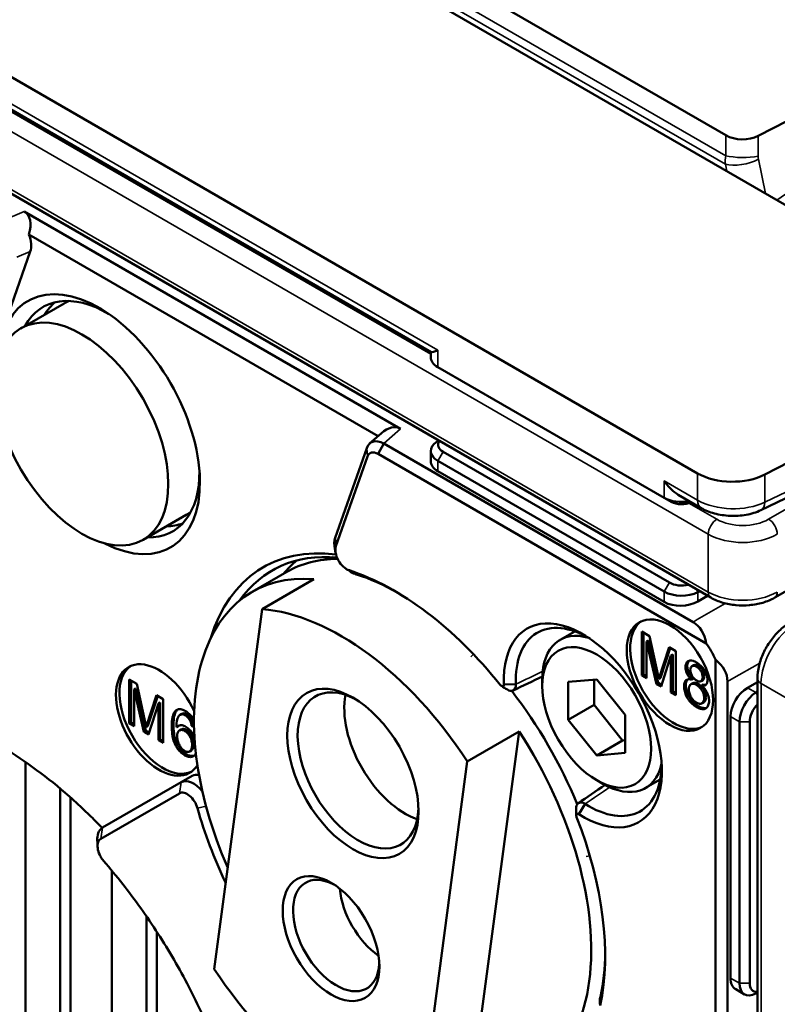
# Model space of a CAD drawing. Header units: millimetres. Extents: x 0 to 5104, y -184 to 1188.
# Tile 177 of 221: x 1506 to 1526, y 524 to 551. Entities that reach past the tile are written whole.
import ezdxf

# ---------------------------------------------------------------- set-up
doc = ezdxf.new("R2010")
doc.units = ezdxf.units.MM
doc.header["$LTSCALE"] = 2
doc.layers.add('Sichtbar (ISO)', color=7, linetype='Continuous', lineweight=50)
doc.layers.add('Sichtbar schmal (ISO)', color=7, linetype='Continuous', lineweight=35)

msp = doc.modelspace()

# ---------------------------------------------------------------- linework, layer by layer
at = {"layer": 'Sichtbar (ISO)'}
for p, q in [((1500.28, 561.295), (1535.912, 540.723)), ((1493.854, 556.296), (1524.218, 538.765)), ((1511.976, 555.504), (1524.987, 547.992)), ((1494.404, 552.796), (1524.576, 535.377)), ((1525.873, 547.978), (1534.998, 552.704)), ((1516.941, 542.079), (1501.062, 551.247)), ((1505.838, 545.917), (1516.11, 539.987)), ((1515.496, 539.783), (1505.968, 545.284)), ((1506.006, 544.823), (1501.957, 533.29)), ((1506.927, 543.406), (1505.749, 542.725)), ((1516.935, 541.938), (1516.935, 542.082)), ((1517.13, 541.666), (1523.306, 538.1)), ((1531.959, 541.808), (1526.053, 538.738)), ((1525.943, 537.764), (1531.704, 540.537)), ((1515.265, 539.579), (1515.587, 539.863)), ((1515.495, 539.298), (1515.655, 539.585)), ((1515.655, 539.585), (1524.097, 534.71)), ((1517.106, 539.638), (1517.148, 539.665)), ((1514.328, 537.012), (1515.188, 539.46)), ((1515.206, 539.228), (1514.346, 536.779)), ((1524.449, 534.129), (1515.495, 539.298)), ((1516.935, 539.106), (1516.935, 539.38)), ((1517.271, 539.353), (1523.448, 535.787)), ((1523.306, 535.542), (1517.13, 539.108)), ((1523.306, 535.259), (1517.13, 538.825)), ((1523.689, 538.183), (1524.315, 537.821)), ((1523.495, 537.991), (1523.306, 538.1)), ((1526.323, 535.377), (1530.849, 537.99)), ((1510.261, 537.632), (1509.082, 536.952)), ((1514.346, 536.779), (1514.328, 537.012)), ((1512.06, 535.533), (1513.002, 536.077)), ((1514.705, 536.124), (1514.909, 536.01)), ((1513.744, 535.881), (1512.33, 535.064)), ((1524.271, 535.553), (1524.224, 535.528)), ((1524.224, 535.272), (1524.49, 535.426)), ((1512.33, 535.064), (1511.027, 525.243)), ((1520.864, 534.457), (1520.462, 534.225)), ((1522.695, 534.45), (1522.695, 533.252)), ((1522.901, 534.33), (1522.695, 534.45)), ((1522.742, 533.279), (1522.742, 534.422)), ((1522.873, 534.206), (1522.826, 534.178)), ((1522.826, 534.178), (1523.096, 533.02)), ((1522.826, 533.176), (1522.826, 534.178)), ((1523.143, 533.048), (1522.873, 534.206)), ((1523.155, 533.159), (1522.901, 534.33)), ((1523.437, 534.021), (1523.155, 533.159)), ((1523.202, 533.186), (1523.469, 534.002)), ((1523.622, 533.914), (1523.437, 534.021)), ((1523.622, 532.717), (1523.622, 533.914)), ((1523.219, 532.949), (1523.49, 533.795)), ((1523.537, 533.822), (1523.49, 533.795)), ((1523.49, 533.795), (1523.49, 532.793)), ((1523.537, 532.82), (1523.537, 533.822)), ((1524.705, 523.346), (1524.705, 533.685)), ((1524.065, 533.508), (1524.112, 533.535)), ((1524.192, 533.49), (1524.239, 533.518)), ((1508.707, 531.946), (1508.707, 533.143)), ((1508.707, 533.143), (1508.913, 533.024)), ((1508.754, 533.116), (1508.754, 531.973)), ((1519.978, 532.966), (1519.978, 533.157)), ((1520.686, 533.077), (1521.463, 533.146)), ((1520.686, 532.04), (1520.686, 533.077)), ((1521.393, 533.14), (1521.393, 532.448)), ((1521.463, 533.146), (1522.241, 532.179)), ((1522.742, 533.279), (1522.695, 533.252)), ((1522.695, 533.252), (1522.826, 533.176)), ((1522.826, 533.23), (1522.742, 533.279)), ((1523.143, 533.048), (1523.096, 533.02)), ((1523.234, 532.995), (1523.143, 533.048)), ((1523.202, 533.186), (1523.155, 533.159)), ((1524.036, 533.017), (1524.083, 533.044)), ((1524.046, 533.142), (1524.093, 533.17)), ((1524.31, 533.102), (1524.357, 533.129)), ((1525.033, 533.089), (1525.033, 523.341)), ((1525.849, 533.072), (1525.583, 532.918)), ((1525.849, 498.331), (1525.849, 533.171)), ((1508.886, 532.899), (1508.839, 532.872)), ((1509.108, 531.714), (1508.839, 532.872)), ((1508.839, 532.872), (1508.839, 531.87)), ((1508.886, 532.899), (1509.155, 531.741)), ((1508.913, 533.024), (1509.167, 531.853)), ((1518.932, 533.009), (1519.26, 533.014)), ((1523.096, 533.02), (1523.219, 532.949)), ((1523.537, 532.82), (1523.49, 532.793)), ((1523.49, 532.793), (1523.622, 532.717)), ((1523.622, 532.771), (1523.537, 532.82)), ((1524.192, 532.993), (1524.239, 533.021)), ((1524.38, 533.004), (1524.333, 532.977)), ((1525.804, 532.79), (1525.849, 532.819)), ((1509.167, 531.853), (1509.449, 532.715)), ((1509.482, 532.696), (1509.214, 531.88)), ((1509.449, 532.715), (1509.634, 532.608)), ((1509.549, 532.516), (1509.502, 532.489)), ((1509.549, 532.516), (1509.549, 531.514)), ((1509.634, 532.608), (1509.634, 531.411)), ((1524.337, 532.494), (1524.384, 532.522)), ((1509.502, 532.489), (1509.232, 531.643)), ((1509.502, 531.487), (1509.502, 532.489)), ((1520.686, 532.04), (1521.393, 532.448)), ((1521.393, 532.448), (1522.17, 531.48)), ((1508.754, 531.973), (1508.707, 531.946)), ((1508.754, 531.973), (1508.839, 531.924)), ((1510.093, 532.177), (1510.14, 532.205)), ((1521.463, 531.072), (1520.686, 532.04)), ((1522.241, 532.179), (1522.241, 531.142)), ((1525.113, 524.998), (1525.113, 532.13)), ((1525.358, 524.857), (1525.358, 531.989)), ((1525.64, 531.989), (1525.64, 524.857)), ((1508.839, 531.87), (1508.707, 531.946)), ((1509.155, 531.741), (1509.108, 531.714)), ((1509.232, 531.643), (1509.108, 531.714)), ((1509.155, 531.741), (1509.246, 531.689)), ((1509.214, 531.88), (1509.167, 531.853)), ((1510.04, 531.869), (1509.993, 531.842)), ((1510.076, 531.755), (1510.123, 531.782)), ((1510.453, 531.906), (1510.406, 531.879)), ((1510.474, 531.846), (1510.406, 531.879)), ((1510.453, 531.906), (1510.473, 531.896)), ((1517.931, 530.91), (1519.345, 531.727)), ((1518.041, 521.905), (1519.345, 531.727)), ((1509.549, 531.514), (1509.502, 531.487)), ((1509.634, 531.411), (1509.502, 531.487)), ((1509.549, 531.514), (1509.634, 531.465)), ((1521.463, 531.072), (1522.17, 531.48)), ((1522.17, 531.48), (1522.241, 531.487)), ((1510.356, 531.182), (1510.404, 531.209)), ((1516.627, 521.089), (1517.931, 530.91)), ((1522.241, 531.142), (1521.463, 531.072)), ((1505.876, 530.89), (1505.876, 504.031)), ((1510.124, 530.34), (1510.426, 530.515)), ((1521.463, 530.395), (1521.628, 530.299)), ((1523.197, 530.416), (1522.795, 530.184)), ((1506.819, 530.17), (1506.819, 504.575)), ((1507.978, 529.102), (1510.124, 530.34)), ((1507.102, 529.925), (1507.102, 504.739)), ((1510.074, 530.037), (1507.929, 528.798)), ((1520.977, 529.467), (1521.145, 529.749)), ((1508.233, 505.954), (1508.233, 527.926)), ((1509.176, 526.68), (1509.176, 506.677)), ((1509.459, 526.257), (1509.459, 506.887)), ((1521.561, 524.249), (1521.564, 524.483)), ((1525.258, 524.689), (1525.496, 524.552)), ((1525.849, 524.595), (1525.804, 524.571))]:
    msp.add_line(p, q, dxfattribs=at)
for centre, major_axis, ratio, start_param, end_param in [((1525.444, 548.292), (-0.667, -0.002), 0.615278, 0.8138, 2.266923), ((1505.265, 545.13), (0.612, 0.76), 0.564472, 5.324569, 6.370975), ((1505.549, 545.253), (-0.345, 0.575), 0.5832, 3.592401, 4.426797), ((1507.887, 540.111), (-1.943, 3.365), 0.57735, 2.413042, 7.011736), ((1508.122, 540.247), (-1.768, 3.062), 0.57735, 5.485815, 6.622748), ((1508.594, 540.519), (-1.75, 3.031), 0.57735, 0.097683, 0.310049), ((1508.594, 540.519), (-1.667, 2.887), 0.57735, 6.204187, 6.283185), ((1517.601, 541.938), (-0.667, 0), 0.57735, 0, 0.785398), ((1515.722, 539.093), (0.341, 0.916), 0.559313, 6.189227, 7.092027), ((1517.601, 539.38), (-0.667, 0), 0.57735, 5.550147, 7.068583), ((1517.601, 539.543), (-0.467, 0), 0.57735, 5.873887, 7.068583), ((1517.601, 539.126), (0.666, 0.032), 0.606728, 3.112523, 3.897921), ((1508.122, 540.247), (1.768, -3.062), 0.57735, 5.943623, 7.080555), ((1525.161, 539.31), (1.333, 0), 0.57735, 3.926991, 5.445427), ((1523.778, 538.372), (0.667, 0), 0.57735, 3.926991, 5.039361), ((1523.778, 538.155), (-0.4, 0), 0.57735, 0.785398, 2.28524), ((1508.594, 540.519), (1.667, -2.887), 0.57735, 0, 0.078998), ((1508.594, 540.519), (1.75, -3.031), 0.57735, 5.973137, 6.185503), ((1516.411, 529.192), (-4.05, 7.015), 0.57735, 5.866378, 6.773243), ((1516.553, 529.274), (-3.95, 6.842), 0.57735, 5.89821, 6.543833), ((1517.543, 529.846), (-3.917, 6.784), 0.57735, 0.092694, 0.206652), ((1516.836, 529.437), (-3.833, 6.64), 0.57735, 5.965635, 6.283185), ((1517.307, 529.71), (-3.75, 6.495), 0.57735, 6.110661, 6.167037), ((1515.893, 528.893), (-3.833, 6.64), 0.57735, 5.905306, 7.660095), ((1515.94, 528.92), (4.069, -7.048), 0.57735, 1.829796, 2.57257), ((1516.109, 529.018), (-3.95, 6.842), 0.57735, 5.512761, 5.714162), ((1523.778, 535.977), (0.467, 0), 0.57735, 3.926991, 5.121688), ((1523.778, 535.814), (-0.667, 0), 0.57735, 0.785398, 2.303835), ((1523.778, 535.56), (-0.666, -0.032), 0.606728, 0.756329, 2.274765), ((1514.479, 528.077), (-3.833, 6.64), 0.57735, 4.807529, 5.905306), ((1521.086, 531.891), (-1.525, 2.641), 0.57735, 2.305548, 7.11923), ((1523.556, 533.317), (0.833, -1.443), 0.57735, 3.198191, 6.226587), ((1523.097, 533.052), (1.007, 1.654), 0.562793, 5.705649, 6.290363), ((1521.246, 531.984), (-1.406, 2.435), 0.57735, 5.479566, 7.11923), ((1521.628, 532.204), (-1.167, 2.021), 0.57735, 5.728974, 7.068583), ((1523.921, 533.528), (0.667, -1.155), 0.578934, 1.377393, 1.7642), ((1509.521, 532.038), (-0.833, 1.443), 0.57735, 4.552109, 9.729849), ((1523.097, 533.052), (1.936, 0.045), 0.562793, 6.276008, 6.860721), ((1509.615, 532.093), (0.833, -1.443), 0.57735, 3.198191, 6.226587), ((1514.952, 530.661), (1.167, -2.021), 0.57735, 2.398183, 7.026595), ((1516.223, 529.084), (3.917, -6.784), 0.57735, 1.34067, 1.800921), ((1525.609, 532.388), (0.361, 0.561), 0.606728, 0.866828, 2.385264), ((1525.829, 532.261), (0.333, 0.577), 0.57735, 0.837758, 2.356194), ((1516.225, 531.396), (-1.167, 2.021), 0.57735, 0.576965, 2.564628), ((1525.97, 532.179), (-0.233, -0.404), 0.57735, 4.30309, 5.497787), ((1515.893, 528.893), (3.833, -6.64), 0.57735, 5.905306, 7.949122), ((1521.246, 531.984), (1.406, -2.435), 0.57735, 5.447141, 7.086804), ((1521.628, 532.204), (1.167, -2.021), 0.57735, 5.497787, 6.837397), ((1510.457, 529.763), (-0.333, 0.577), 0.57735, 4.952432, 6.283185), ((1510.76, 529.938), (-0.333, 0.577), 0.57735, 5.822108, 6.283185), ((1510.288, 529.666), (-0.214, 0.371), 0.57735, 4.295161, 6.283185), ((1515.94, 528.92), (-4.069, 7.048), 0.57735, 1.153568, 1.429396), ((1515.94, 528.92), (4.069, -7.048), 0.57735, 0.569023, 1.311797), ((1514.354, 526.156), (0.833, -1.443), 0.57735, 2.414527, 7.010251), ((1515.627, 526.891), (-0.833, 1.443), 0.57735, 0.884463, 2.25713), ((1516.109, 529.018), (-3.95, 6.842), 0.57735, 3.710616, 3.912017), ((1514.479, 528.077), (3.833, -6.64), 0.57735, 4.807529, 5.905306), ((1525.609, 525.256), (-0.361, -0.561), 0.606728, 5.526857, 6.312255), ((1525.829, 525.129), (-0.333, -0.577), 0.57735, 5.497787, 7.016224), ((1525.97, 525.048), (-0.233, -0.404), 0.57735, 5.497787, 6.692484)]:
    msp.add_ellipse(centre, major_axis=major_axis, ratio=ratio, start_param=start_param, end_param=end_param, dxfattribs=at)
for centre, major_axis in [((1507.415, 539.839), (-1.667, 2.887)), ((1523.462, 533.263), (0.833, -1.443)), ((1521.463, 532.109), (-1.05, 1.819)), ((1514.811, 530.579), (1.267, -2.194)), ((1514.213, 526.074), (0.933, -1.617))]:
    msp.add_ellipse(centre, major_axis=major_axis, ratio=0.57735, dxfattribs=at)
for points, knots in [([(1517.13, 542.127), (1517.083, 542.109), (1517.04, 542.094), (1516.973, 542.076), (1516.95, 542.073), (1516.941, 542.079)], [0, 0, 0, 0, 0.03885109, 0.03885109, 0.07770218, 0.07770218, 0.07770218, 0.07770218]), ([(1515.495, 539.298), (1515.432, 539.335), (1515.368, 539.348), (1515.317, 539.336), (1515.266, 539.323), (1515.226, 539.285), (1515.206, 539.228)], [0, 0, 0, 0, 0.502884, 0.502884, 0.502884, 1, 1, 1, 1]), ([(1523.689, 538.183), (1523.62, 538.222), (1523.553, 538.274), (1523.42, 538.404), (1523.357, 538.483), (1523.306, 538.562)], [0.4175005, 0.4175005, 0.4175005, 0.4175005, 0.45321772, 0.45321772, 0.49516078, 0.49516078, 0.49516078, 0.49516078]), ([(1525.943, 537.764), (1525.821, 537.705), (1525.683, 537.662), (1525.399, 537.612), (1525.25, 537.603), (1524.959, 537.616), (1524.812, 537.637), (1524.547, 537.709), (1524.424, 537.759), (1524.315, 537.821)], [0, 0, 0, 0, 0.0669805, 0.0669805, 0.1327657, 0.1327657, 0.1983693, 0.1983693, 0.2604434, 0.2604434, 0.2604434, 0.2604434]), ([(1514.346, 536.779), (1514.329, 536.73), (1514.326, 536.668), (1514.337, 536.602), (1514.349, 536.535), (1514.374, 536.463), (1514.411, 536.397), (1514.447, 536.331), (1514.495, 536.27), (1514.546, 536.223), (1514.597, 536.175), (1514.651, 536.141), (1514.705, 536.124)], [0, 0, 0, 0, 0.248138, 0.248138, 0.248138, 0.499581, 0.499581, 0.499581, 0.748897, 0.748897, 0.748897, 1, 1, 1, 1]), ([(1514.909, 536.01), (1514.852, 536.025), (1514.8, 536.05), (1514.756, 536.076), (1514.744, 536.083), (1514.734, 536.089), (1514.725, 536.095)], [0, 0, 0, 0, 0.125, 0.125, 0.125, 0.1593902, 0.1593902, 0.1593902, 0.1593902]), ([(1524.576, 535.377), (1524.676, 535.319), (1524.786, 535.274), (1525.017, 535.205), (1525.139, 535.183), (1525.386, 535.16), (1525.512, 535.16), (1525.76, 535.183), (1525.882, 535.205), (1526.113, 535.274), (1526.223, 535.319), (1526.323, 535.377)], [4.712389, 4.712389, 4.712389, 4.712389, 5.026548, 5.026548, 5.340708, 5.340708, 5.654867, 5.654867, 5.969026, 5.969026, 6.283185, 6.283185, 6.283185, 6.283185]), ([(1526.723, 534.684), (1526.623, 534.626), (1526.529, 534.554), (1526.354, 534.387), (1526.274, 534.293), (1526.13, 534.09), (1526.067, 533.981), (1525.963, 533.755), (1525.922, 533.639), (1525.865, 533.404), (1525.849, 533.286), (1525.849, 533.171)], [0, 0, 0, 0, 0.314159, 0.314159, 0.628319, 0.628319, 0.942478, 0.942478, 1.256637, 1.256637, 1.570796, 1.570796, 1.570796, 1.570796]), ([(1524.333, 532.977), (1524.364, 532.972), (1524.391, 532.973), (1524.413, 532.981), (1524.438, 532.991), (1524.454, 533.008), (1524.467, 533.034), (1524.478, 533.058), (1524.485, 533.089), (1524.487, 533.124), (1524.488, 533.159), (1524.483, 533.197), (1524.474, 533.235), (1524.454, 533.312), (1524.414, 533.388), (1524.357, 533.458), (1524.332, 533.487), (1524.302, 533.519), (1524.272, 533.544), (1524.244, 533.569), (1524.213, 533.592), (1524.183, 533.61), (1524.152, 533.628), (1524.122, 533.642), (1524.093, 533.651), (1524.061, 533.66), (1524.035, 533.663), (1524.009, 533.661), (1523.97, 533.657), (1523.944, 533.641), (1523.923, 533.613), (1523.913, 533.598), (1523.905, 533.582), (1523.899, 533.562), (1523.89, 533.534), (1523.886, 533.501), (1523.888, 533.465), (1523.889, 533.427), (1523.896, 533.39), (1523.909, 533.351), (1523.923, 533.309), (1523.941, 533.272), (1523.965, 533.237), (1523.985, 533.207), (1524.014, 533.173), (1524.046, 533.142)], [0, 0, 0, 0, 0.061363, 0.061363, 0.061363, 0.125428, 0.125428, 0.125428, 0.187688, 0.187688, 0.187688, 0.250166, 0.250166, 0.250166, 0.376725, 0.376725, 0.376725, 0.43783, 0.43783, 0.43783, 0.499825, 0.499825, 0.499825, 0.561883, 0.561883, 0.561883, 0.624081, 0.624081, 0.624081, 0.708383, 0.708383, 0.708383, 0.750004, 0.750004, 0.750004, 0.812081, 0.812081, 0.812081, 0.874551, 0.874551, 0.874551, 0.938732, 0.938732, 0.938732, 1, 1, 1, 1]), ([(1524.093, 533.17), (1524.064, 533.198), (1524.035, 533.231), (1524.012, 533.264), (1523.987, 533.301), (1523.969, 533.338), (1523.956, 533.378), (1523.944, 533.417), (1523.937, 533.455), (1523.935, 533.492), (1523.933, 533.528), (1523.937, 533.561), (1523.946, 533.59), (1523.952, 533.609), (1523.96, 533.625), (1523.97, 533.64), (1523.975, 533.646), (1523.979, 533.651), (1523.984, 533.656)], [0, 0, 0, 0, 0.0627526, 0.0627526, 0.0627526, 0.124573, 0.124573, 0.124573, 0.187149, 0.187149, 0.187149, 0.2499264, 0.2499264, 0.2499264, 0.2916861, 0.2916861, 0.2916861, 0.309005, 0.309005, 0.309005, 0.309005]), ([(1524.192, 533.49), (1524.169, 533.505), (1524.147, 533.514), (1524.126, 533.517), (1524.104, 533.521), (1524.086, 533.519), (1524.07, 533.511), (1524.053, 533.503), (1524.04, 533.489), (1524.031, 533.47), (1524.023, 533.452), (1524.018, 533.429), (1524.018, 533.403), (1524.018, 533.377), (1524.022, 533.35), (1524.031, 533.321), (1524.04, 533.29), (1524.052, 533.262), (1524.069, 533.236), (1524.085, 533.21), (1524.104, 533.185), (1524.126, 533.164), (1524.147, 533.144), (1524.17, 533.127), (1524.192, 533.114)], [0, 0, 0, 0, 0.124111, 0.124111, 0.124111, 0.25005, 0.25005, 0.25005, 0.375179, 0.375179, 0.375179, 0.499956, 0.499956, 0.499956, 0.624459, 0.624459, 0.624459, 0.750224, 0.750224, 0.750224, 0.875792, 0.875792, 0.875792, 1, 1, 1, 1]), ([(1524.112, 533.535), (1524.113, 533.536), (1524.115, 533.537), (1524.117, 533.538), (1524.133, 533.546), (1524.152, 533.548), (1524.174, 533.545), (1524.194, 533.541), (1524.217, 533.532), (1524.239, 533.518)], [0.7371456, 0.7371456, 0.7371456, 0.7371456, 0.7500561, 0.7500561, 0.7500561, 0.8747854, 0.8747854, 0.8747854, 1, 1, 1, 1]), ([(1524.192, 533.114), (1524.214, 533.102), (1524.234, 533.095), (1524.255, 533.093), (1524.276, 533.09), (1524.294, 533.093), (1524.309, 533.101), (1524.324, 533.109), (1524.335, 533.123), (1524.343, 533.143), (1524.351, 533.161), (1524.355, 533.183), (1524.355, 533.209), (1524.355, 533.234), (1524.352, 533.26), (1524.344, 533.288), (1524.336, 533.318), (1524.324, 533.344), (1524.309, 533.369), (1524.294, 533.394), (1524.276, 533.418), (1524.255, 533.44), (1524.235, 533.46), (1524.214, 533.477), (1524.192, 533.49)], [0, 0, 0, 0, 0.12393, 0.12393, 0.12393, 0.249908, 0.249908, 0.249908, 0.375991, 0.375991, 0.375991, 0.499942, 0.499942, 0.499942, 0.623836, 0.623836, 0.623836, 0.750362, 0.750362, 0.750362, 0.876105, 0.876105, 0.876105, 1, 1, 1, 1]), ([(1524.239, 533.518), (1524.261, 533.505), (1524.283, 533.486), (1524.302, 533.467), (1524.322, 533.446), (1524.341, 533.422), (1524.356, 533.397), (1524.372, 533.37), (1524.383, 533.343), (1524.391, 533.315), (1524.399, 533.288), (1524.402, 533.261), (1524.402, 533.236), (1524.402, 533.211), (1524.398, 533.188), (1524.39, 533.17), (1524.383, 533.151), (1524.372, 533.137), (1524.357, 533.129)], [0, 0, 0, 0, 0.1247347, 0.1247347, 0.1247347, 0.2498907, 0.2498907, 0.2498907, 0.37389, 0.37389, 0.37389, 0.4998474, 0.4998474, 0.4998474, 0.6255919, 0.6255919, 0.6255919, 0.7464755, 0.7464755, 0.7464755, 0.7464755]), ([(1524.046, 533.142), (1524.008, 533.151), (1523.975, 533.152), (1523.947, 533.146), (1523.912, 533.138), (1523.892, 533.121), (1523.875, 533.093), (1523.859, 533.067), (1523.85, 533.03), (1523.847, 532.988), (1523.844, 532.949), (1523.847, 532.903), (1523.856, 532.857), (1523.866, 532.809), (1523.88, 532.763), (1523.9, 532.716), (1523.921, 532.667), (1523.946, 532.623), (1523.977, 532.582), (1524.005, 532.543), (1524.04, 532.505), (1524.076, 532.472), (1524.109, 532.442), (1524.147, 532.414), (1524.184, 532.392), (1524.221, 532.37), (1524.257, 532.355), (1524.293, 532.345), (1524.331, 532.335), (1524.362, 532.333), (1524.393, 532.338), (1524.424, 532.344), (1524.45, 532.358), (1524.471, 532.381), (1524.492, 532.403), (1524.508, 532.432), (1524.518, 532.468), (1524.528, 532.504), (1524.531, 532.543), (1524.528, 532.587), (1524.525, 532.634), (1524.516, 532.678), (1524.5, 532.725), (1524.482, 532.774), (1524.459, 532.819), (1524.43, 532.862), (1524.406, 532.898), (1524.371, 532.939), (1524.333, 532.977)], [0, 0, 0, 0, 0.060878, 0.060878, 0.060878, 0.125424, 0.125424, 0.125424, 0.188278, 0.188278, 0.188278, 0.249884, 0.249884, 0.249884, 0.312199, 0.312199, 0.312199, 0.375394, 0.375394, 0.375394, 0.438151, 0.438151, 0.438151, 0.500032, 0.500032, 0.500032, 0.56186, 0.56186, 0.56186, 0.624602, 0.624602, 0.624602, 0.68762, 0.68762, 0.68762, 0.749962, 0.749962, 0.749962, 0.812004, 0.812004, 0.812004, 0.874761, 0.874761, 0.874761, 0.938816, 0.938816, 0.938816, 1, 1, 1, 1]), ([(1524.461, 532.371), (1524.454, 532.369), (1524.447, 532.367), (1524.44, 532.365), (1524.41, 532.36), (1524.376, 532.362), (1524.34, 532.372), (1524.305, 532.382), (1524.269, 532.397), (1524.231, 532.419), (1524.194, 532.441), (1524.158, 532.468), (1524.123, 532.499), (1524.086, 532.532), (1524.053, 532.569), (1524.024, 532.609), (1523.993, 532.651), (1523.968, 532.695), (1523.947, 532.743), (1523.927, 532.79), (1523.913, 532.837), (1523.903, 532.884), (1523.894, 532.931), (1523.891, 532.975), (1523.894, 533.015), (1523.897, 533.057), (1523.906, 533.093), (1523.922, 533.12), (1523.927, 533.13), (1523.934, 533.137), (1523.94, 533.144)], [0.3597153, 0.3597153, 0.3597153, 0.3597153, 0.3743176, 0.3743176, 0.3743176, 0.4366723, 0.4366723, 0.4366723, 0.4997608, 0.4997608, 0.4997608, 0.5628308, 0.5628308, 0.5628308, 0.6252512, 0.6252512, 0.6252512, 0.6873766, 0.6873766, 0.6873766, 0.7499799, 0.7499799, 0.7499799, 0.8129585, 0.8129585, 0.8129585, 0.8752771, 0.8752771, 0.8752771, 0.8949074, 0.8949074, 0.8949074, 0.8949074]), ([(1524.083, 533.044), (1524.083, 533.045), (1524.084, 533.045), (1524.085, 533.045), (1524.105, 533.056), (1524.128, 533.059), (1524.156, 533.054), (1524.183, 533.05), (1524.211, 533.038), (1524.239, 533.021)], [0.7461808, 0.7461808, 0.7461808, 0.7461808, 0.7497332, 0.7497332, 0.7497332, 0.8747236, 0.8747236, 0.8747236, 1, 1, 1, 1]), ([(1518.831, 532.996), (1518.852, 532.97), (1518.879, 532.955), (1518.9, 532.957), (1518.921, 532.96), (1518.934, 532.98), (1518.932, 533.009)], [0, 0, 0, 0, 0.502684, 0.502684, 0.502684, 1, 1, 1, 1]), ([(1519.26, 533.014), (1519.262, 532.935), (1519.233, 532.858), (1519.168, 532.837), (1519.131, 532.825), (1519.08, 532.835), (1519.027, 532.868)], [0, 0, 0, 0, 0.5, 0.5, 0.5, 0.7903949, 0.7903949, 0.7903949, 0.7903949]), ([(1524.192, 532.993), (1524.164, 533.011), (1524.136, 533.023), (1524.109, 533.027), (1524.08, 533.032), (1524.057, 533.029), (1524.037, 533.018), (1524.017, 533.007), (1524.002, 532.989), (1523.992, 532.963), (1523.982, 532.939), (1523.976, 532.909), (1523.976, 532.877), (1523.977, 532.844), (1523.982, 532.809), (1523.992, 532.772), (1524.003, 532.733), (1524.018, 532.699), (1524.038, 532.665), (1524.057, 532.63), (1524.081, 532.6), (1524.109, 532.572), (1524.135, 532.546), (1524.164, 532.524), (1524.192, 532.508)], [0, 0, 0, 0, 0.123948, 0.123948, 0.123948, 0.249902, 0.249902, 0.249902, 0.375921, 0.375921, 0.375921, 0.500061, 0.500061, 0.500061, 0.624167, 0.624167, 0.624167, 0.749957, 0.749957, 0.749957, 0.87581, 0.87581, 0.87581, 1, 1, 1, 1]), ([(1524.192, 532.508), (1524.219, 532.494), (1524.245, 532.485), (1524.27, 532.482), (1524.298, 532.479), (1524.319, 532.484), (1524.338, 532.495), (1524.357, 532.507), (1524.372, 532.525), (1524.382, 532.549), (1524.393, 532.572), (1524.398, 532.6), (1524.399, 532.632), (1524.399, 532.663), (1524.394, 532.697), (1524.384, 532.733), (1524.373, 532.77), (1524.359, 532.804), (1524.34, 532.838), (1524.321, 532.871), (1524.298, 532.901), (1524.272, 532.929), (1524.247, 532.955), (1524.22, 532.977), (1524.192, 532.993)], [0, 0, 0, 0, 0.123976, 0.123976, 0.123976, 0.250043, 0.250043, 0.250043, 0.375158, 0.375158, 0.375158, 0.500017, 0.500017, 0.500017, 0.624679, 0.624679, 0.624679, 0.750168, 0.750168, 0.750168, 0.875766, 0.875766, 0.875766, 1, 1, 1, 1]), ([(1524.239, 533.021), (1524.267, 533.004), (1524.294, 532.982), (1524.319, 532.956), (1524.345, 532.928), (1524.368, 532.898), (1524.387, 532.865), (1524.406, 532.831), (1524.421, 532.796), (1524.431, 532.76), (1524.441, 532.725), (1524.446, 532.691), (1524.446, 532.659), (1524.446, 532.627), (1524.44, 532.6), (1524.43, 532.576), (1524.419, 532.552), (1524.404, 532.534), (1524.385, 532.523), (1524.385, 532.522), (1524.384, 532.522), (1524.384, 532.522)], [0, 0, 0, 0, 0.124914, 0.124914, 0.124914, 0.2500686, 0.2500686, 0.2500686, 0.3749943, 0.3749943, 0.3749943, 0.5006404, 0.5006404, 0.5006404, 0.626438, 0.626438, 0.626438, 0.7514564, 0.7514564, 0.7514564, 0.7549672, 0.7549672, 0.7549672, 0.7549672]), ([(1510.472, 532.03), (1510.465, 532.045), (1510.457, 532.059), (1510.448, 532.074), (1510.425, 532.112), (1510.395, 532.15), (1510.362, 532.184), (1510.333, 532.214), (1510.299, 532.244), (1510.265, 532.267), (1510.231, 532.29), (1510.198, 532.308), (1510.165, 532.32), (1510.13, 532.332), (1510.1, 532.337), (1510.07, 532.335), (1510.04, 532.334), (1510.014, 532.325), (1509.992, 532.309), (1509.97, 532.294), (1509.95, 532.271), (1509.935, 532.246), (1509.909, 532.203), (1509.887, 532.134), (1509.877, 532.059), (1509.873, 532.028), (1509.869, 531.987), (1509.868, 531.949), (1509.866, 531.914), (1509.866, 531.875), (1509.866, 531.834), (1509.868, 531.744), (1509.874, 531.674), (1509.888, 531.593), (1509.91, 531.478), (1509.933, 531.414), (1509.977, 531.335), (1510.001, 531.291), (1510.026, 531.255), (1510.056, 531.217), (1510.086, 531.181), (1510.118, 531.149), (1510.151, 531.121), (1510.184, 531.094), (1510.218, 531.072), (1510.252, 531.057), (1510.285, 531.041), (1510.318, 531.032), (1510.35, 531.029), (1510.382, 531.026), (1510.41, 531.029), (1510.436, 531.039), (1510.463, 531.049), (1510.484, 531.066), (1510.501, 531.09), (1510.509, 531.102), (1510.517, 531.115), (1510.523, 531.131)], [0.0507684, 0.0507684, 0.0507684, 0.0507684, 0.0625805, 0.0625805, 0.0625805, 0.094247, 0.094247, 0.094247, 0.1250206, 0.1250206, 0.1250206, 0.1560755, 0.1560755, 0.1560755, 0.1874269, 0.1874269, 0.1874269, 0.2191048, 0.2191048, 0.2191048, 0.2510715, 0.2510715, 0.2510715, 0.3137067, 0.3137067, 0.3137067, 0.3441522, 0.3441522, 0.3441522, 0.3742706, 0.3742706, 0.3742706, 0.4345359, 0.4345359, 0.4345359, 0.4992736, 0.4992736, 0.4992736, 0.5313341, 0.5313341, 0.5313341, 0.5624888, 0.5624888, 0.5624888, 0.5937792, 0.5937792, 0.5937792, 0.6249414, 0.6249414, 0.6249414, 0.6561157, 0.6561157, 0.6561157, 0.6877287, 0.6877287, 0.6877287, 0.7038938, 0.7038938, 0.7038938, 0.7038938]), ([(1510.027, 532.327), (1510.01, 532.313), (1509.996, 532.295), (1509.982, 532.273), (1509.953, 532.225), (1509.934, 532.161), (1509.924, 532.086), (1509.92, 532.053), (1509.917, 532.017), (1509.915, 531.976), (1509.913, 531.939), (1509.913, 531.901), (1509.913, 531.861), (1509.915, 531.774), (1509.923, 531.689), (1509.936, 531.62), (1509.952, 531.529), (1509.981, 531.441), (1510.024, 531.362), (1510.048, 531.319), (1510.074, 531.281), (1510.104, 531.244), (1510.133, 531.208), (1510.165, 531.176), (1510.198, 531.149), (1510.231, 531.121), (1510.265, 531.1), (1510.299, 531.084), (1510.333, 531.068), (1510.365, 531.059), (1510.397, 531.056), (1510.426, 531.053), (1510.453, 531.056), (1510.478, 531.064)], [0.2229701, 0.2229701, 0.2229701, 0.2229701, 0.2478497, 0.2478497, 0.2478497, 0.3095071, 0.3095071, 0.3095071, 0.3413798, 0.3413798, 0.3413798, 0.3729266, 0.3729266, 0.3729266, 0.4351731, 0.4351731, 0.4351731, 0.4980734, 0.4980734, 0.4980734, 0.5289688, 0.5289688, 0.5289688, 0.560441, 0.560441, 0.560441, 0.5917268, 0.5917268, 0.5917268, 0.6231981, 0.6231981, 0.6231981, 0.6523907, 0.6523907, 0.6523907, 0.6523907]), ([(1510.406, 531.879), (1510.399, 531.925), (1510.389, 531.966), (1510.373, 532.003), (1510.353, 532.05), (1510.33, 532.082), (1510.297, 532.116), (1510.282, 532.131), (1510.265, 532.145), (1510.249, 532.157), (1510.232, 532.169), (1510.216, 532.178), (1510.2, 532.184), (1510.169, 532.195), (1510.139, 532.196), (1510.112, 532.186), (1510.088, 532.178), (1510.066, 532.16), (1510.05, 532.136), (1510.036, 532.117), (1510.023, 532.086), (1510.014, 532.053), (1509.996, 531.99), (1509.988, 531.916), (1509.993, 531.842)], [0, 0, 0, 0, 0.121553, 0.121553, 0.121553, 0.250879, 0.250879, 0.250879, 0.312246, 0.312246, 0.312246, 0.37518, 0.37518, 0.37518, 0.502238, 0.502238, 0.502238, 0.628235, 0.628235, 0.628235, 0.751635, 0.751635, 0.751635, 1, 1, 1, 1]), ([(1510.453, 531.906), (1510.447, 531.947), (1510.437, 531.991), (1510.42, 532.03), (1510.4, 532.077), (1510.376, 532.111), (1510.344, 532.143), (1510.329, 532.159), (1510.313, 532.172), (1510.296, 532.184), (1510.28, 532.196), (1510.263, 532.205), (1510.247, 532.211), (1510.215, 532.223), (1510.187, 532.223), (1510.159, 532.214), (1510.153, 532.211), (1510.146, 532.208), (1510.14, 532.205)], [0, 0, 0, 0, 0.1243443, 0.1243443, 0.1243443, 0.2488972, 0.2488972, 0.2488972, 0.3120566, 0.3120566, 0.3120566, 0.3740327, 0.3740327, 0.3740327, 0.4992661, 0.4992661, 0.4992661, 0.5327968, 0.5327968, 0.5327968, 0.5327968]), ([(1510.485, 531.577), (1510.471, 531.607), (1510.455, 531.636), (1510.437, 531.664), (1510.41, 531.706), (1510.382, 531.741), (1510.35, 531.773), (1510.318, 531.805), (1510.285, 531.832), (1510.251, 531.853), (1510.215, 531.874), (1510.182, 531.887), (1510.151, 531.893), (1510.12, 531.898), (1510.09, 531.895), (1510.063, 531.885), (1510.041, 531.877), (1510.015, 531.862), (1509.993, 531.842)], [0.8219053, 0.8219053, 0.8219053, 0.8219053, 0.8436715, 0.8436715, 0.8436715, 0.8749617, 0.8749617, 0.8749617, 0.9061589, 0.9061589, 0.9061589, 0.9375961, 0.9375961, 0.9375961, 0.9695294, 0.9695294, 0.9695294, 1, 1, 1, 1]), ([(1510.204, 531.75), (1510.176, 531.764), (1510.149, 531.77), (1510.124, 531.769), (1510.1, 531.768), (1510.078, 531.759), (1510.06, 531.744), (1510.026, 531.715), (1510.009, 531.662), (1510.012, 531.591), (1510.013, 531.56), (1510.018, 531.524), (1510.027, 531.487), (1510.036, 531.448), (1510.047, 531.414), (1510.064, 531.38), (1510.081, 531.342), (1510.1, 531.311), (1510.125, 531.279), (1510.151, 531.246), (1510.177, 531.222), (1510.204, 531.203)], [0, 0, 0, 0, 0.125472, 0.125472, 0.125472, 0.250875, 0.250875, 0.250875, 0.50272, 0.50272, 0.50272, 0.623925, 0.623925, 0.623925, 0.748581, 0.748581, 0.748581, 0.874083, 0.874083, 0.874083, 1, 1, 1, 1]), ([(1510.252, 531.777), (1510.224, 531.791), (1510.197, 531.798), (1510.171, 531.796), (1510.154, 531.795), (1510.138, 531.791), (1510.123, 531.782)], [0, 0, 0, 0, 0.1246721, 0.1246721, 0.1246721, 0.2149847, 0.2149847, 0.2149847, 0.2149847]), ([(1510.204, 531.203), (1510.234, 531.184), (1510.264, 531.172), (1510.293, 531.17), (1510.323, 531.168), (1510.347, 531.174), (1510.366, 531.189), (1510.384, 531.203), (1510.399, 531.227), (1510.408, 531.257), (1510.416, 531.284), (1510.421, 531.318), (1510.421, 531.353), (1510.422, 531.389), (1510.418, 531.425), (1510.409, 531.463), (1510.399, 531.506), (1510.386, 531.542), (1510.367, 531.58), (1510.346, 531.619), (1510.323, 531.652), (1510.294, 531.682), (1510.266, 531.711), (1510.235, 531.734), (1510.204, 531.75)], [0, 0, 0, 0, 0.125374, 0.125374, 0.125374, 0.251378, 0.251378, 0.251378, 0.377175, 0.377175, 0.377175, 0.499324, 0.499324, 0.499324, 0.623071, 0.623071, 0.623071, 0.749231, 0.749231, 0.749231, 0.875664, 0.875664, 0.875664, 1, 1, 1, 1]), ([(1510.404, 531.209), (1510.407, 531.211), (1510.41, 531.214), (1510.414, 531.216), (1510.433, 531.231), (1510.446, 531.253), (1510.455, 531.285), (1510.463, 531.313), (1510.468, 531.345), (1510.469, 531.38), (1510.469, 531.416), (1510.465, 531.455), (1510.457, 531.49), (1510.447, 531.53), (1510.433, 531.569), (1510.414, 531.607), (1510.394, 531.646), (1510.37, 531.68), (1510.341, 531.71), (1510.313, 531.739), (1510.282, 531.762), (1510.252, 531.777)], [0.2304457, 0.2304457, 0.2304457, 0.2304457, 0.2502235, 0.2502235, 0.2502235, 0.3757269, 0.3757269, 0.3757269, 0.5011857, 0.5011857, 0.5011857, 0.6254754, 0.6254754, 0.6254754, 0.7504877, 0.7504877, 0.7504877, 0.8749638, 0.8749638, 0.8749638, 1, 1, 1, 1]), ([(1507.434, 529.621), (1507.276, 529.77), (1507.117, 529.914), (1506.37, 530.558), (1505.769, 530.991), (1505.156, 531.346)], [0, 0, 0, 0, 0.213529, 0.213529, 1, 1, 1, 1]), ([(1507.434, 529.621), (1507.553, 529.509), (1507.67, 529.394), (1507.846, 529.216), (1507.906, 529.155), (1507.965, 529.093)], [-0.158385, -0.158385, -0.158385, -0.158385, -0.0791924, -0.0791924, -0.0386289, -0.0386289, -0.0386289, -0.0386289]), ([(1520.902, 529.62), (1520.9, 529.682), (1520.917, 529.731), (1520.946, 529.758), (1520.997, 529.804), (1521.078, 529.79), (1521.145, 529.749)], [0.2093334, 0.2093334, 0.2093334, 0.2093334, 0.5, 0.5, 0.5, 1, 1, 1, 1]), ([(1520.977, 529.467), (1520.953, 529.483), (1520.929, 529.482), (1520.916, 529.465), (1520.904, 529.449), (1520.903, 529.417), (1520.916, 529.386)], [0, 0, 0, 0, 0.502763, 0.502763, 0.502763, 1, 1, 1, 1]), ([(1507.834, 528.761), (1507.832, 528.821), (1507.837, 528.886), (1507.859, 528.948), (1507.88, 529.01), (1507.918, 529.067), (1507.978, 529.102)], [0.5743173, 0.5743173, 0.5743173, 0.5743173, 0.7883476, 0.7883476, 0.7883476, 1, 1, 1, 1]), ([(1507.929, 528.798), (1507.895, 528.779), (1507.869, 528.745), (1507.855, 528.701), (1507.84, 528.657), (1507.836, 528.603), (1507.844, 528.544), (1507.851, 528.485), (1507.87, 528.422), (1507.899, 528.361), (1507.916, 528.324), (1507.937, 528.288), (1507.96, 528.254), (1507.975, 528.233), (1507.99, 528.212), (1508.007, 528.192)], [0, 0, 0, 0, 0.248273, 0.248273, 0.248273, 0.498273, 0.498273, 0.498273, 0.749363, 0.749363, 0.749363, 0.902598, 0.902598, 0.902598, 1, 1, 1, 1]), ([(1508.007, 528.192), (1508.362, 527.783), (1508.701, 527.352), (1509.022, 526.9), (1509.182, 526.675), (1509.338, 526.445), (1509.49, 526.21), (1509.641, 525.975), (1509.788, 525.734), (1509.928, 525.492), (1510.209, 525.007), (1510.465, 524.516), (1510.695, 524.018), (1510.927, 523.518), (1511.134, 523.011), (1511.314, 522.5)], [0, 0, 0, 0, 0.250431, 0.250431, 0.250431, 0.375115, 0.375115, 0.375115, 0.499672, 0.499672, 0.499672, 0.749075, 0.749075, 0.749075, 1, 1, 1, 1])]:
    msp.add_open_spline(points, degree=3, knots=knots, dxfattribs=at)
for points in [[(1515.188, 539.46), (1515.248, 539.631), (1515.417, 539.706), (1515.655, 539.585)], [(1514.317, 536.706), (1514.294, 536.819), (1514.297, 536.927), (1514.328, 537.012)], [(1514.341, 536.583), (1514.332, 536.624), (1514.324, 536.664), (1514.316, 536.705)], [(1514.725, 536.096), (1514.689, 536.12), (1514.653, 536.143), (1514.618, 536.166)], [(1519.98, 533.228), (1519.714, 533.1), (1519.448, 532.972), (1519.183, 532.843)], [(1519.029, 532.866), (1518.974, 532.9), (1518.918, 532.934), (1518.863, 532.968)], [(1524.447, 533.005), (1524.428, 533), (1524.404, 533), (1524.38, 533.004)], [(1510.057, 531.883), (1510.051, 531.879), (1510.046, 531.874), (1510.04, 531.869)], [(1520.959, 529.767), (1521.203, 529.933), (1521.447, 530.099), (1521.69, 530.265)], [(1520.907, 529.428), (1520.905, 529.493), (1520.903, 529.558), (1520.902, 529.623)], [(1507.84, 528.587), (1507.838, 528.645), (1507.836, 528.703), (1507.834, 528.761)], [(1521.546, 524.281), (1521.542, 524.341), (1521.545, 524.411), (1521.564, 524.483)]]:
    msp.add_open_spline(points, degree=3, dxfattribs=at)
at = {"layer": 'Sichtbar schmal (ISO)'}
for p, q in [((1524.975, 547.203), (1511.794, 554.813)), ((1511.826, 555.032), (1524.983, 547.436)), ((1524.506, 537.108), (1494.335, 554.528)), ((1494.335, 552.949), (1524.506, 535.529)), ((1526.381, 546.226), (1535.091, 552.254)), ((1517.13, 542.127), (1500.679, 551.625)), ((1501.353, 551.02), (1516.935, 542.024)), ((1524.983, 547.436), (1524.987, 547.992)), ((1525.873, 547.978), (1525.868, 547.424)), ((1525.876, 547.34), (1526.067, 546.407)), ((1525.013, 547.016), (1524.975, 547.203)), ((1505.838, 545.917), (1505.216, 545.648)), ((1505.638, 544.664), (1506.006, 544.823)), ((1517.13, 542.127), (1517.13, 541.666)), ((1526.053, 537.984), (1531.81, 540.756)), ((1516.11, 539.987), (1515.655, 539.585)), ((1517.106, 539.638), (1517.151, 539.663)), ((1526.156, 537.516), (1529.81, 539.625)), ((1515.206, 539.228), (1515.188, 539.46)), ((1517.13, 539.108), (1517.271, 539.353)), ((1517.13, 539.108), (1517.13, 538.825)), ((1524.218, 538.035), (1524.218, 538.765)), ((1526.053, 538.738), (1526.053, 537.984)), ((1523.306, 538.562), (1524.218, 538.035)), ((1523.306, 538.1), (1523.306, 538.562)), ((1523.981, 537.956), (1524.742, 537.516)), ((1524.506, 537.108), (1524.506, 535.529)), ((1523.306, 535.542), (1523.448, 535.787)), ((1523.306, 535.259), (1523.306, 535.542)), ((1524.224, 535.528), (1524.183, 535.603)), ((1524.224, 535.528), (1524.224, 535.272)), ((1524.203, 534.778), (1524.97, 535.221)), ((1524.097, 534.71), (1524.203, 534.778)), ((1518.099, 533.833), (1518.028, 533.758)), ((1525.911, 533.59), (1525.145, 533.148)), ((1525.145, 533.148), (1525.033, 533.089)), ((1525.583, 532.918), (1525.804, 532.79)), ((1525.849, 532.718), (1525.804, 532.79)), ((1527.314, 532.245), (1525.947, 533.034)), ((1525.947, 498.195), (1525.947, 533.034)), ((1525.358, 531.989), (1525.113, 532.13)), ((1525.64, 531.989), (1525.358, 531.989)), ((1510.204, 531.75), (1510.252, 531.777)), ((1510.124, 530.34), (1510.074, 530.037)), ((1510.801, 529.683), (1510.571, 529.629)), ((1507.978, 529.102), (1507.929, 528.798)), ((1521.274, 528.333), (1521.174, 528.31)), ((1525.113, 524.998), (1525.358, 524.857)), ((1525.64, 524.857), (1525.358, 524.857)), ((1525.849, 524.597), (1525.804, 524.571))]:
    msp.add_line(p, q, dxfattribs=at)
for centre, major_axis, ratio, start_param, end_param in [((1525.695, 547.604), (0.439, 0.9), 0.63772, 2.051121, 2.311724), ((1525.446, 547.475), (0.653, 0.134), 0.407573, 3.826042, 5.344479), ((1525.438, 547.559), (0.667, -0.006), 0.259392, 3.962348, 5.41547), ((1526.124, 547.468), (-0.083, -0.329), 0.737979, 5.030465, 5.291067), ((1524.548, 538.226), (-0.233, -0.404), 0.57735, 5.497787, 6.283167), ((1525.161, 538.555), (1.333, -0.026), 0.564103, 3.937835, 5.456271), ((1525.741, 538.184), (0.202, -0.42), 0.566133, 6.283173, 7.110471), ((1524.742, 537.244), (-0.167, -0.289), 0.57735, 3.926991, 5.497787), ((1525.449, 537.924), (1, 0), 0.57735, 3.926991, 5.497787), ((1526.156, 537.244), (0.167, -0.289), 0.57735, 0.785398, 2.356194), ((1525.449, 537.652), (-1.333, 0), 0.57735, 0.785398, 2.356194), ((1525.449, 536.074), (1.333, 0), 0.57735, 3.926991, 5.497787), ((1524.742, 535.665), (-0.167, -0.289), 0.57735, 5.497787, 6.283185), ((1526.156, 535.665), (0.167, -0.289), 0.57735, 0, 0.785398), ((1526.89, 533.579), (0.667, 1.155), 0.57735, 0.785398, 2.356194), ((1495.914, 520.587), (36.177, 18.325), 0.017438, 0.833866, 0.860556), ((1526.183, 533.171), (-0.333, 0), 0.57735, 0, 0.785398), ((1498.711, 515.744), (33.959, 22.168), 0.017438, 5.422631, 5.449321)]:
    msp.add_ellipse(centre, major_axis=major_axis, ratio=ratio, start_param=start_param, end_param=end_param, dxfattribs=at)

doc.saveas('drawing.dxf')
